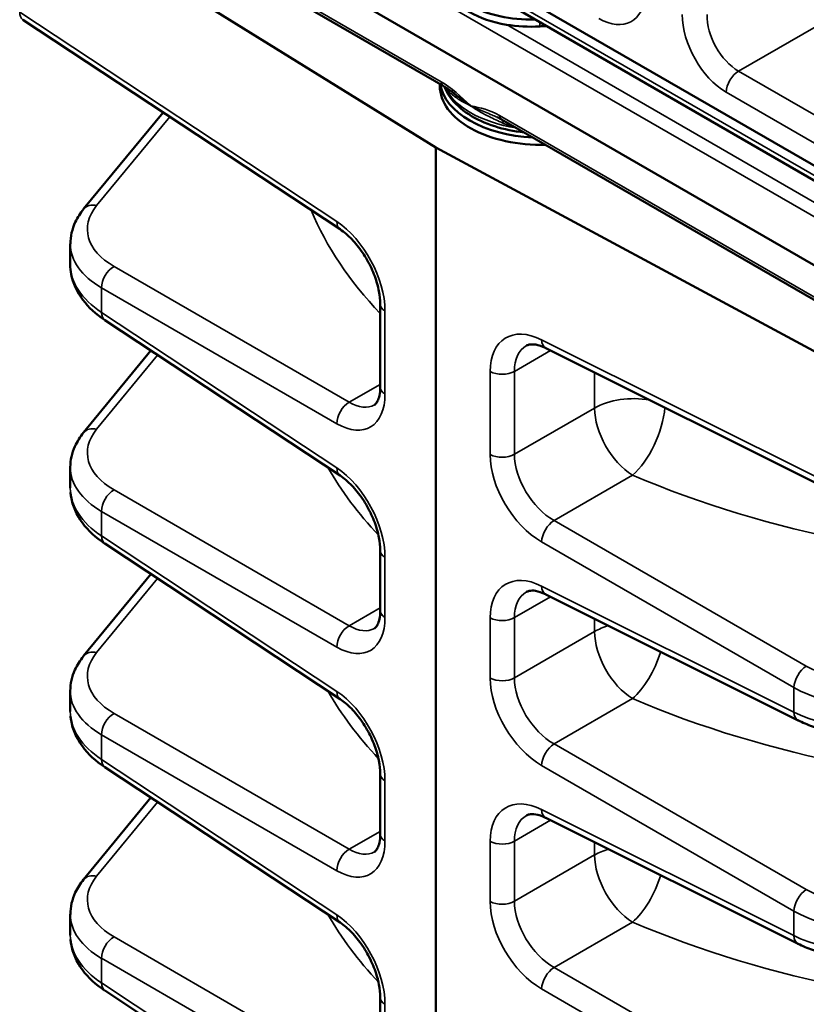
# Model space of a CAD drawing. Header units: inches. Extents: x 1 to 237, y 4 to 150.
# Tile 138 of 209: x 169.84 to 172.53, y 92.87 to 96.24. Entities that reach past the tile are written whole.
import ezdxf

# ---------------------------------------------------------------- set-up
doc = ezdxf.new("R2010")
doc.units = ezdxf.units.IN
doc.header["$LTSCALE"] = 7
doc.header["$MEASUREMENT"] = 0
doc.layers.add('Visible (ANSI)', color=7, linetype='Continuous', lineweight=50)
doc.layers.add('Visible Narrow (ANSI)', color=7, linetype='Continuous', lineweight=35)

msp = doc.modelspace()

# ---------------------------------------------------------------- linework, layer by layer
at = {"layer": 'Visible (ANSI)'}
for p, q in [((169.8765, 97.2876), (172.8829, 95.5519)), ((172.8829, 95.211), (169.8765, 96.9467)), ((171.2887, 96.0124), (169.9897, 96.7624)), ((171.263, 95.8013), (169.8386, 96.6832)), ((172.7726, 95.5638), (171.5165, 96.289)), ((170.9354, 95.5207), (169.8494, 96.2385)), ((171.2772, 96.019), (171.2772, 96.0115)), ((170.3295, 95.9212), (170.0573, 95.5903)), ((172.7877, 95.1469), (171.4886, 95.897)), ((172.7906, 94.9788), (171.263, 95.8013)), ((171.263, 89.2289), (171.263, 95.8013)), ((170.0114, 95.4001), (170.0114, 95.4711)), ((171.0732, 94.9806), (171.0732, 95.2648)), ((170.9354, 94.6772), (170.1297, 95.2097)), ((170.2879, 95.1051), (170.0573, 94.8249)), ((172.8047, 94.5323), (171.64, 95.1139)), ((170.0114, 94.6347), (170.0114, 94.7051)), ((170.9354, 93.9117), (170.1297, 94.4442)), ((171.0732, 94.2152), (171.0732, 94.4213)), ((170.2879, 94.3397), (170.0573, 94.0594)), ((172.5041, 93.8388), (171.64, 94.2704)), ((170.0114, 93.8692), (170.0114, 93.9395)), ((170.9354, 93.1462), (170.1297, 93.6788)), ((171.0732, 93.4497), (171.0732, 93.6558)), ((170.2879, 93.5742), (170.0573, 93.294)), ((172.5041, 93.0734), (171.64, 93.5049)), ((170.0114, 93.1037), (170.0114, 93.1747)), ((170.9354, 92.3808), (170.1297, 92.9133)), ((171.0732, 92.6842), (171.0732, 92.8903))]:
    msp.add_line(p, q, dxfattribs=at)
for centre, major_axis, ratio, start_param, end_param in [((171.5883, 96.4095), (-0.295, 0), 0.57735, 6.253655, 7.901652), ((171.5883, 96.385), (-0.295, 0), 0.57735, 0.285094, 1.285702), ((169.8824, 96.2886), (-0.0331, -0.0501), 0.576647, 6.277827, 6.283185), ((171.5883, 96.385), (-0.295, 0), 0.57735, 1.285702, 1.676017), ((171.6718, 95.9286), (-0.5, 0), 0.57735, 4.772753, 4.81761), ((171.6272, 96.0115), (-0.35, 0), 0.57735, 0, 1.607435), ((171.6272, 96.036), (-0.35, 0), 0.57735, 0.087889, 1.482907), ((171.6272, 96.036), (-0.3138, 0), 0.57735, 0.365756, 0.365812), ((170.9685, 95.5708), (-0.0331, -0.0501), 0.576647, 0, 0.006699), ((170.4114, 95.3933), (0.4, -0.0106), 0.594218, 3.157337, 3.157496), ((171.1332, 95.2648), (-0.06, 0), 0.57735, 6.27706, 6.283185), ((170.1628, 95.2597), (-0.0331, -0.0501), 0.576647, 6.277832, 6.283185), ((170.9685, 94.7272), (-0.0331, -0.0501), 0.576647, 0, 0.006701), ((170.4114, 94.6278), (0.4, -0.0106), 0.594218, 3.157337, 3.158596), ((170.1628, 94.4943), (-0.0331, -0.0501), 0.576647, 6.277832, 6.283185), ((171.1332, 94.4213), (-0.06, 0), 0.57735, 6.277059, 6.283185), ((170.9685, 93.9618), (-0.0331, -0.0501), 0.576647, 0, 0.006702), ((170.4114, 93.8623), (0.4, -0.0106), 0.594218, 3.157337, 3.158601), ((170.1628, 93.7288), (-0.0331, -0.0501), 0.576647, 6.277832, 6.283185), ((171.1332, 93.6558), (-0.06, 0), 0.57735, 6.277058, 6.283185), ((170.9685, 93.1963), (-0.0331, -0.0501), 0.576647, 0, 0.006704), ((170.4114, 93.0969), (0.4, -0.0106), 0.594218, 3.157337, 3.158607), ((170.1628, 92.9633), (-0.0331, -0.0501), 0.576647, 6.277832, 6.283185), ((171.1332, 92.8903), (-0.06, 0), 0.57735, 6.277057, 6.283185)]:
    msp.add_ellipse(centre, major_axis=major_axis, ratio=ratio, start_param=start_param, end_param=end_param, dxfattribs=at)
for points in [[(171.3179, 95.9922), (171.3081, 95.9998), (171.2981, 96.0069), (171.2887, 96.0124)], [(171.4734, 95.9047), (171.4733, 95.9048), (171.4732, 95.9048), (171.473, 95.9049)], [(171.4876, 95.8976), (171.4829, 95.9003), (171.4782, 95.9026), (171.4734, 95.9047)]]:
    msp.add_open_spline(points, degree=3, dxfattribs=at)
for points, knots in [([(171.5658, 95.8524), (171.5308, 95.8562), (171.4967, 95.8633), (171.4323, 95.884), (171.4022, 95.8978), (171.3503, 95.9314), (171.3284, 95.9512), (171.3039, 95.9852), (171.2971, 95.9975), (171.2921, 96.0104)], [4.113044, 4.113044, 4.113044, 4.113044, 4.434731, 4.434731, 4.769088, 4.769088, 5.103386, 5.103386, 5.277016, 5.277016, 5.277016, 5.277016]), ([(171.3828, 95.9439), (171.3827, 95.9439), (171.3826, 95.944), (171.3825, 95.9441), (171.3825, 95.9441), (171.3824, 95.9441), (171.3824, 95.9442), (171.3819, 95.9445), (171.3815, 95.9448), (171.3807, 95.9453), (171.3803, 95.9456), (171.3791, 95.9464), (171.3783, 95.9469), (171.3759, 95.9486), (171.3744, 95.9497), (171.3697, 95.953), (171.3665, 95.9552), (171.3573, 95.9619), (171.3512, 95.9665), (171.3397, 95.9751), (171.3344, 95.9793), (171.3285, 95.9838), (171.328, 95.9842), (171.3243, 95.9872), (171.3211, 95.9897), (171.3179, 95.9922)], [-0.0018562, -0.0018562, -0.0018562, -0.0018562, -0.0009281, -0.0009281, -0.0006485, -0.0006485, 0, 0, 0.0046183, 0.0046183, 0.0092366, 0.0092366, 0.0184732, 0.0184732, 0.0369463, 0.0369463, 0.0738927, 0.0738927, 0.1477853, 0.1477853, 0.2150264, 0.2150264, 0.221678, 0.221678, 0.2628362, 0.2628362, 0.2628362, 0.2628362]), ([(170.0117, 95.4707), (170.0117, 95.496), (170.0177, 95.5219), (170.0361, 95.5612), (170.0456, 95.5762), (170.057, 95.59)], [0, 0, 0, 0, 0.2695823, 0.2695823, 0.447837, 0.447837, 0.447837, 0.447837]), ([(171.0732, 95.265), (171.0732, 95.2782), (171.0717, 95.2932), (171.0655, 95.3251), (171.0606, 95.3424), (171.0474, 95.3784), (171.0386, 95.3974), (171.0183, 95.433), (171.0068, 95.4501), (170.9823, 95.4805), (170.969, 95.4942), (170.9491, 95.5111), (170.9423, 95.5162), (170.9357, 95.5206)], [0, 0, 0, 0, 0.1374535, 0.1374535, 0.281238, 0.281238, 0.4380379, 0.4380379, 0.5936065, 0.5936065, 0.7506626, 0.7506626, 0.8335908, 0.8335908, 0.8335908, 0.8335908]), ([(170.1291, 95.2101), (170.0993, 95.2299), (170.0739, 95.2532), (170.0346, 95.3056), (170.0204, 95.3358), (170.0125, 95.3779), (170.0114, 95.3891), (170.0114, 95.4001)], [0.0016034, 0.0016034, 0.0016034, 0.0016034, 0.3182365, 0.3182365, 0.6410452, 0.6410452, 0.7544403, 0.7544403, 0.7544403, 0.7544403]), ([(171.6394, 95.1142), (171.6271, 95.1203), (171.6154, 95.124), (171.5962, 95.1272), (171.5886, 95.1269), (171.5795, 95.1249), (171.5766, 95.1238), (171.5739, 95.1222)], [0.0029567, 0.0029567, 0.0029567, 0.0029567, 0.1483878, 0.1483878, 0.2928854, 0.2928854, 0.3917735, 0.3917735, 0.3917735, 0.3917735]), ([(171.0531, 94.9192), (171.0567, 94.9212), (171.0602, 94.9243), (171.0665, 94.9373), (171.0688, 94.9438), (171.0721, 94.9596), (171.0731, 94.9692), (171.0732, 94.9796)], [0, 0, 0, 0, 0.1934202, 0.1934202, 0.300879, 0.300879, 0.4112651, 0.4112651, 0.4112651, 0.4112651]), ([(170.0114, 94.7055), (170.0114, 94.7298), (170.017, 94.7545), (170.0348, 94.7939), (170.0449, 94.8098), (170.057, 94.8246)], [0, 0, 0, 0, 0.2567027, 0.2567027, 0.4467574, 0.4467574, 0.4467574, 0.4467574]), ([(171.0732, 94.4215), (171.0732, 94.4346), (171.0717, 94.4496), (171.0655, 94.4815), (171.0606, 94.4988), (171.0474, 94.5348), (171.0385, 94.5539), (171.0183, 94.5895), (171.0068, 94.6066), (170.9823, 94.637), (170.969, 94.6506), (170.9491, 94.6675), (170.9423, 94.6727), (170.9357, 94.6771)], [0, 0, 0, 0, 0.137459, 0.137459, 0.2812485, 0.2812485, 0.438049, 0.438049, 0.5936142, 0.5936142, 0.7506684, 0.7506684, 0.8335909, 0.8335909, 0.8335909, 0.8335909]), ([(170.1291, 94.4446), (170.0986, 94.4648), (170.0727, 94.4887), (170.0331, 94.5422), (170.0192, 94.5733), (170.0133, 94.6094), (170.0127, 94.6141), (170.0123, 94.6189)], [0.0015928, 0.0015928, 0.0015928, 0.0015928, 0.3254532, 0.3254532, 0.6512726, 0.6512726, 0.699909, 0.699909, 0.699909, 0.699909]), ([(171.6394, 94.2707), (171.627, 94.2768), (171.615, 94.2806), (171.596, 94.2838), (171.5888, 94.2834), (171.5796, 94.2814), (171.5766, 94.2802), (171.5737, 94.2785)], [0.0029377, 0.0029377, 0.0029377, 0.0029377, 0.1501321, 0.1501321, 0.2929199, 0.2929199, 0.3923362, 0.3923362, 0.3923362, 0.3923362]), ([(171.0531, 94.1537), (171.0567, 94.1558), (171.0602, 94.1588), (171.0665, 94.1719), (171.0688, 94.1783), (171.0721, 94.1942), (171.0731, 94.2037), (171.0732, 94.2142)], [0, 0, 0, 0, 0.1934188, 0.1934188, 0.3008779, 0.3008779, 0.4112733, 0.4112733, 0.4112733, 0.4112733]), ([(170.0114, 93.94), (170.0114, 93.9643), (170.017, 93.989), (170.0348, 94.0284), (170.0449, 94.0444), (170.057, 94.0591)], [0, 0, 0, 0, 0.2566972, 0.2566972, 0.4467582, 0.4467582, 0.4467582, 0.4467582]), ([(171.0732, 93.656), (171.0732, 93.6696), (171.0716, 93.6851), (171.0651, 93.7179), (171.06, 93.7356), (171.0464, 93.7715), (171.0376, 93.7902), (171.0173, 93.8256), (171.0055, 93.8428), (170.9808, 93.873), (170.9676, 93.8865), (170.9482, 93.9027), (170.9418, 93.9075), (170.9357, 93.9116)], [0, 0, 0, 0, 0.1418708, 0.1418708, 0.2882631, 0.2882631, 0.4422209, 0.4422209, 0.6000325, 0.6000325, 0.7559806, 0.7559806, 0.8335737, 0.8335737, 0.8335737, 0.8335737]), ([(170.1291, 93.6792), (170.0986, 93.6994), (170.0727, 93.7232), (170.0331, 93.7768), (170.0192, 93.8078), (170.0133, 93.844), (170.0127, 93.8487), (170.0123, 93.8534)], [0.0015794, 0.0015794, 0.0015794, 0.0015794, 0.3254603, 0.3254603, 0.6512846, 0.6512846, 0.6999675, 0.6999675, 0.6999675, 0.6999675]), ([(172.9227, 93.8093), (172.8838, 93.7984), (172.8417, 93.7913), (172.7571, 93.7851), (172.7134, 93.786), (172.6304, 93.796), (172.5901, 93.8052), (172.5363, 93.8241), (172.5196, 93.8311), (172.5039, 93.839)], [0, 0, 0, 0, 0.322848, 0.322848, 0.648074, 0.648074, 0.972643, 0.972643, 1.12824, 1.12824, 1.12824, 1.12824]), ([(171.6394, 93.5052), (171.6271, 93.5113), (171.6154, 93.515), (171.5962, 93.5182), (171.5886, 93.5179), (171.5795, 93.5159), (171.5766, 93.5148), (171.5739, 93.5131)], [0.0029259, 0.0029259, 0.0029259, 0.0029259, 0.1483971, 0.1483971, 0.292897, 0.292897, 0.3917701, 0.3917701, 0.3917701, 0.3917701]), ([(171.0531, 93.3882), (171.0567, 93.3903), (171.0602, 93.3933), (171.0665, 93.4064), (171.0688, 93.4128), (171.0721, 93.4287), (171.0731, 93.4382), (171.0732, 93.4487)], [0, 0, 0, 0, 0.1934172, 0.1934172, 0.3008766, 0.3008766, 0.411283, 0.411283, 0.411283, 0.411283]), ([(170.0117, 93.1743), (170.0117, 93.1996), (170.0177, 93.2255), (170.0361, 93.2648), (170.0456, 93.2798), (170.057, 93.2936)], [0, 0, 0, 0, 0.2695544, 0.2695544, 0.4478415, 0.4478415, 0.4478415, 0.4478415]), ([(171.0732, 92.8906), (171.0732, 92.9037), (171.0717, 92.9187), (171.0655, 92.9506), (171.0606, 92.9679), (171.0474, 93.0039), (171.0385, 93.0229), (171.0183, 93.0586), (171.0068, 93.0756), (170.9823, 93.106), (170.969, 93.1197), (170.9491, 93.1366), (170.9423, 93.1418), (170.9357, 93.1461)], [0, 0, 0, 0, 0.1374719, 0.1374719, 0.2812728, 0.2812728, 0.4380747, 0.4380747, 0.5936321, 0.5936321, 0.7506821, 0.7506821, 0.833591, 0.833591, 0.833591, 0.833591]), ([(170.1291, 92.9137), (170.0986, 92.9339), (170.0727, 92.9578), (170.0331, 93.0113), (170.0192, 93.0423), (170.0133, 93.0785), (170.0127, 93.0832), (170.0123, 93.088)], [0.0015635, 0.0015635, 0.0015635, 0.0015635, 0.3254687, 0.3254687, 0.6512987, 0.6512987, 0.7000361, 0.7000361, 0.7000361, 0.7000361]), ([(172.9227, 93.0438), (172.8838, 93.0329), (172.8417, 93.0258), (172.7571, 93.0196), (172.7134, 93.0205), (172.6304, 93.0305), (172.5901, 93.0397), (172.5363, 93.0587), (172.5196, 93.0657), (172.5039, 93.0735)], [0, 0, 0, 0, 0.322852, 0.322852, 0.64808, 0.64808, 0.972646, 0.972646, 1.128242, 1.128242, 1.128242, 1.128242])]:
    msp.add_open_spline(points, degree=3, knots=knots, dxfattribs=at)
at = {"layer": 'Visible Narrow (ANSI)'}
for p, q in [((169.8801, 97.11), (172.8866, 95.3742)), ((171.2823, 96.0259), (169.879, 96.8361)), ((172.884, 95.5181), (171.5041, 96.3148)), ((170.9246, 95.5471), (169.8386, 96.2649)), ((172.3001, 96.0624), (172.6647, 96.273)), ((172.761, 95.4967), (171.5053, 96.2216)), ((171.6193, 96.2296), (171.6193, 96.2157)), ((172.7381, 95.8096), (172.3001, 96.0624)), ((172.2764, 96.0404), (172.2764, 96.0404)), ((172.2577, 95.9907), (172.8852, 95.6284)), ((172.8855, 95.1003), (171.4821, 95.9105)), ((170.1018, 95.6017), (170.3524, 95.9061)), ((170.0785, 95.6024), (170.0784, 95.6023)), ((170.967, 94.9284), (170.1613, 95.3936)), ((170.1189, 95.3202), (170.9246, 94.855)), ((170.1189, 95.2361), (170.1189, 95.3202)), ((170.9246, 94.7036), (170.1189, 95.2361)), ((171.0893, 94.957), (171.0893, 95.2412)), ((172.7906, 94.5606), (171.6259, 95.1423)), ((171.5327, 95.0342), (171.6565, 95.1057)), ((170.1018, 94.8362), (170.3107, 95.09)), ((171.4493, 95.0333), (171.4493, 94.7491)), ((171.5327, 94.75), (171.5327, 95.0342)), ((171.8074, 95.0303), (171.8074, 94.9086)), ((171.0732, 94.9897), (170.967, 94.9284)), ((171.8074, 94.9086), (171.5327, 94.75)), ((170.0785, 94.8369), (170.0784, 94.8368)), ((171.6683, 94.5235), (171.9371, 94.6787)), ((170.967, 94.1629), (170.1613, 94.6281)), ((170.1189, 94.5547), (170.9246, 94.0895)), ((170.1189, 94.4707), (170.1189, 94.5547)), ((172.5324, 94.0247), (171.6683, 94.5235)), ((170.9246, 93.9381), (170.1189, 94.4707)), ((171.6259, 94.4501), (172.49, 93.9512)), ((171.0893, 94.1916), (171.0893, 94.3977)), ((170.1018, 94.0707), (170.3107, 94.3246)), ((172.49, 93.8672), (171.6259, 94.2987)), ((171.5327, 94.1906), (171.6565, 94.2621)), ((171.0732, 94.2242), (170.967, 94.1629)), ((171.4493, 94.1898), (171.4493, 93.9837)), ((171.5327, 93.9845), (171.5327, 94.1906)), ((171.8074, 94.1868), (171.8074, 94.1431)), ((171.8074, 94.1431), (171.5327, 93.9845)), ((170.0785, 94.0715), (170.0784, 94.0713)), ((172.49, 93.9512), (172.49, 93.8672)), ((171.6683, 93.7581), (171.9371, 93.9132)), ((170.967, 93.3975), (170.1613, 93.8627)), ((172.4902, 93.8638), (172.4902, 93.8638)), ((170.1189, 93.7892), (170.9246, 93.324)), ((170.1189, 93.7052), (170.1189, 93.7892)), ((172.5324, 93.2592), (171.6683, 93.7581)), ((170.9246, 93.1727), (170.1189, 93.7052)), ((171.6259, 93.6846), (172.49, 93.1858)), ((171.0893, 93.4261), (171.0893, 93.6322)), ((170.1018, 93.3053), (170.3107, 93.5591)), ((172.49, 93.1017), (171.6259, 93.5333)), ((171.5327, 93.4252), (171.6565, 93.4967)), ((171.0732, 93.4587), (170.967, 93.3975)), ((171.4493, 93.4243), (171.4493, 93.2182)), ((171.5327, 93.2191), (171.5327, 93.4252)), ((171.8074, 93.4213), (171.8074, 93.3777)), ((171.8074, 93.3777), (171.5327, 93.2191)), ((170.0785, 93.306), (170.0784, 93.3059)), ((172.49, 93.1858), (172.49, 93.1017)), ((171.6683, 92.9926), (171.9371, 93.1478)), ((170.967, 92.632), (170.1613, 93.0972)), ((172.4902, 93.0983), (172.4902, 93.0983)), ((170.1189, 93.0238), (170.9246, 92.5586)), ((170.1189, 92.9397), (170.1189, 93.0238)), ((172.5324, 92.4937), (171.6683, 92.9926)), ((170.9246, 92.4072), (170.1189, 92.9397)), ((171.6259, 92.9192), (172.49, 92.4203)), ((171.0893, 92.6606), (171.0893, 92.8667))]:
    msp.add_line(p, q, dxfattribs=at)
for centre, major_axis, ratio, start_param, end_param in [((171.8269, 96.4253), (0.104, -0.1939), 0.597134, 5.516502, 7.052392), ((169.8824, 96.2886), (-0.0331, -0.0501), 0.576647, 5.53326, 6.277827), ((172.2631, 96.1734), (0.104, -0.1939), 0.597134, 3.980613, 5.516502), ((172.3055, 96.1962), (-0.0739, 0.142), 0.60434, 0.84671, 2.3826), ((172.3001, 96.0134), (-0.03, -0.052), 0.57735, 3.926991, 5.462881), ((171.3042, 96.0392), (-0.0155, -0.0268), 0.57735, 5.523967, 6.282593), ((171.6272, 96.0606), (-0.3448, 0), 0.57735, 0.261648, 1.310099), ((171.2808, 95.9829), (0.0204, 0.0233), 0.868196, 5.626555, 6.05557), ((173.4597, 94.9282), (2.6895, -0.0843), 0.597134, 2.494185, 2.494187), ((171.5041, 95.9238), (-0.0155, -0.0268), 0.57735, 5.523967, 6.283185), ((171.4807, 95.8675), (0.0128, 0.0282), 0.169475, 5.439036, 5.966284), ((170.1033, 95.5518), (-0.0463, 0.0381), 0.74684, 5.290746, 6.281263), ((170.41, 95.5278), (0.34, 0.0099), 0.556861, 2.688984, 3.875808), ((173.4597, 95.9716), (-2.6896, -0.0786), 0.556861, 0.207705, 0.463272), ((170.9685, 95.5708), (-0.0331, -0.0501), 0.576647, 5.53326, 6.283185), ((170.9187, 95.3468), (-0.1187, 0.2201), 0.556861, 3.943267, 5.479157), ((170.9685, 95.5708), (0.0331, 0.0501), 0.576647, 3.795668, 3.795962), ((170.4114, 95.478), (-0.4, -0.01), 0.559973, 6.271373, 7.019695), ((170.4114, 95.3933), (0.4, -0.0106), 0.594218, 3.002015, 3.00264), ((170.4114, 95.3933), (0.4, -0.0106), 0.594218, 3.157496, 3.907828), ((170.1628, 95.3438), (0.03, 0.052), 0.616921, 0.786007, 2.355586), ((170.41, 95.3452), (-0.3399, 0.0107), 0.597134, 0.001834, 0.002105), ((171.1332, 95.2648), (0.06, 0), 0.57735, 2.487224, 2.487423), ((170.1628, 95.2597), (-0.0331, -0.0501), 0.576647, 5.53326, 6.277832), ((171.1332, 95.2648), (-0.06, 0), 0.57735, 0, 0.750492), ((171.6323, 94.9348), (0.1318, -0.2126), 0.597134, 2.372386, 3.908276), ((171.6668, 95.1676), (-0.0268, -0.0537), 0.576647, 5.463532, 6.283185), ((171.6732, 94.9602), (-0.1018, 0.1605), 0.603211, 6.258079, 7.043418), ((171.4903, 95.0587), (0.06, 0), 0.57735, 3.961897, 5.497787), ((171.1332, 94.9806), (-0.06, 0), 0.57735, 0, 0.750492), ((170.9187, 95.0626), (-0.1187, 0.2201), 0.556861, 2.407377, 3.943267), ((171.9417, 94.831), (-0.19, 0), 0.57735, 4.423003, 5.497787), ((170.9685, 94.8786), (0.03, 0.052), 0.616921, 0.786007, 2.355586), ((170.9626, 95.0863), (0.0887, -0.1681), 0.550266, 5.553637, 6.303046), ((171.9417, 94.831), (-0.095, 0.1645), 0.57735, 0.785398, 2.321288), ((171.9417, 94.831), (-0.0746, -0.1748), 0.439272, 0.72711, 2.217621), ((170.41, 94.7623), (0.34, 0.0099), 0.556861, 2.688984, 3.875808), ((170.1033, 94.7864), (-0.0463, 0.0381), 0.74684, 5.290746, 6.281259), ((171.4903, 94.7745), (0.06, 0), 0.57735, 3.961897, 5.497787), ((171.6323, 94.6506), (0.1318, -0.2126), 0.597134, 3.908276, 5.444165), ((171.6732, 94.676), (-0.1018, 0.1605), 0.603211, 0.760232, 2.296122), ((170.4114, 94.7125), (-0.4, -0.01), 0.559973, 6.270045, 7.019695), ((173.4597, 95.2061), (-2.6896, -0.0786), 0.556861, 0.288382, 0.458305), ((170.9685, 94.7272), (-0.0331, -0.0501), 0.576647, 5.53326, 6.283185), ((170.9187, 94.5033), (-0.1187, 0.2201), 0.556861, 3.943267, 5.479157), ((170.4114, 94.6278), (0.4, -0.0106), 0.594218, 3.00207, 3.00264), ((170.9685, 94.7272), (0.0331, 0.0501), 0.576647, 3.795668, 3.795962), ((173.4504, 95.977), (2.6895, -0.0843), 0.597134, 4.133613, 4.752788), ((170.4114, 94.6278), (0.4, -0.0106), 0.594218, 3.158596, 3.907828), ((170.1628, 94.5783), (0.03, 0.052), 0.616921, 0.786007, 2.355586), ((170.41, 94.5797), (-0.3399, 0.0107), 0.597134, 0.001197, 0.002105), ((171.6668, 94.4754), (0.03, 0.052), 0.536374, 0.786007, 2.355586), ((170.1628, 94.4943), (-0.0331, -0.0501), 0.576647, 5.53326, 6.277832), ((171.1332, 94.4213), (0.06, 0), 0.57735, 2.487224, 2.487423), ((171.1332, 94.4213), (-0.06, 0), 0.57735, 0, 0.750492), ((171.6323, 94.0913), (0.1318, -0.2126), 0.597134, 2.372386, 3.908276), ((171.6668, 94.3241), (-0.0268, -0.0537), 0.576647, 5.463532, 6.283185), ((171.6732, 94.1166), (-0.1018, 0.1605), 0.603211, 6.259256, 7.043418), ((170.9187, 94.2972), (-0.1187, 0.2201), 0.556861, 2.407377, 3.943267), ((171.1332, 94.2152), (-0.06, 0), 0.57735, 0, 0.750492), ((171.4903, 94.2151), (0.06, 0), 0.57735, 3.961897, 5.497787), ((170.9685, 94.1131), (0.03, 0.052), 0.616921, 0.786007, 2.355586), ((170.9626, 94.3208), (0.0887, -0.1681), 0.550266, 5.553637, 6.30305), ((173.4551, 93.2449), (-2.4995, 0.0845), 0.598605, 5.65982, 5.65983), ((171.9417, 94.0656), (-0.19, 0), 0.57735, 5.18759, 5.497787), ((171.9417, 94.0656), (-0.095, 0.1645), 0.57735, 0.785398, 2.321288), ((170.41, 93.9969), (0.34, 0.0099), 0.556861, 2.688984, 3.875808), ((170.1033, 94.0209), (-0.0463, 0.0381), 0.74684, 5.290746, 6.281255), ((171.9417, 94.0656), (-0.0746, -0.1748), 0.439272, 0.72711, 1.802576), ((172.5309, 93.9766), (0.03, 0.052), 0.536374, 0.786007, 2.355586), ((172.7642, 94.1686), (-0.3399, 0.0107), 0.597134, 0.83902, 2.025844), ((171.4903, 94.009), (0.06, 0), 0.57735, 3.961897, 5.497787), ((171.6323, 93.8852), (0.1318, -0.2126), 0.597134, 3.908276, 5.444165), ((171.6732, 93.9105), (-0.1018, 0.1605), 0.603211, 0.760232, 2.296122), ((170.4114, 93.9471), (-0.4, -0.01), 0.559973, 6.270045, 7.019695), ((173.4597, 94.4407), (-2.6896, -0.0786), 0.556861, 0.288382, 0.45837), ((170.9685, 93.9618), (-0.0331, -0.0501), 0.576647, 5.53326, 6.283185), ((170.9187, 93.7378), (-0.1187, 0.2201), 0.556861, 3.943267, 5.479157), ((172.7628, 94.1205), (0.4, -0.0106), 0.594218, 3.977642, 5.164465), ((170.4114, 93.8623), (0.4, -0.0106), 0.594218, 3.002075, 3.00264), ((170.9685, 93.9618), (0.0331, 0.0501), 0.576647, 3.795672, 3.795962), ((173.4504, 95.2116), (2.6895, -0.0843), 0.597134, 4.133613, 4.752788), ((170.4114, 93.8623), (0.4, -0.0106), 0.594218, 3.158601, 3.907828), ((170.1628, 93.8128), (0.03, 0.052), 0.616921, 0.786007, 2.355586), ((172.5309, 93.8925), (-0.0268, -0.0537), 0.576647, 5.463532, 6.276452), ((172.7628, 94.0357), (-0.4, -0.01), 0.559973, 0.806323, 1.993147), ((170.41, 93.8142), (-0.3399, 0.0107), 0.597134, 0.001197, 0.002105), ((171.6668, 93.71), (0.03, 0.052), 0.536374, 0.786007, 2.355586), ((170.1628, 93.7288), (-0.0331, -0.0501), 0.576647, 5.53326, 6.277832), ((171.1332, 93.6558), (-0.06, 0), 0.57735, 0, 0.750492), ((171.1332, 93.6558), (0.06, 0), 0.57735, 2.487224, 2.487423), ((171.6323, 93.3258), (0.1318, -0.2126), 0.597134, 2.372386, 3.908276), ((171.6668, 93.5586), (-0.0268, -0.0537), 0.576647, 5.463532, 6.283185), ((171.6732, 93.3511), (-0.1018, 0.1605), 0.603211, 6.258068, 7.043418), ((171.1332, 93.4497), (-0.06, 0), 0.57735, 0, 0.750492), ((170.9187, 93.5317), (-0.1187, 0.2201), 0.556861, 2.407377, 3.943267), ((171.4903, 93.4496), (0.06, 0), 0.57735, 3.961897, 5.497787), ((173.4551, 92.4795), (-2.4995, 0.0845), 0.598605, 5.65982, 5.65983), ((170.9685, 93.3477), (0.03, 0.052), 0.616921, 0.786007, 2.355586), ((170.9626, 93.5553), (0.0887, -0.1681), 0.550266, 5.553637, 6.303054), ((171.9417, 93.3001), (-0.19, 0), 0.57735, 5.18759, 5.497787), ((171.9417, 93.3001), (-0.095, 0.1645), 0.57735, 0.785398, 2.321288), ((170.41, 93.2314), (0.34, 0.0099), 0.556861, 2.688984, 3.875808), ((170.1033, 93.2554), (-0.0463, 0.0381), 0.74684, 5.290746, 6.28125), ((171.9417, 93.3001), (-0.0746, -0.1748), 0.439272, 0.72711, 1.802576), ((172.5309, 93.2111), (0.03, 0.052), 0.536374, 0.786007, 2.355586), ((172.7642, 93.4031), (-0.3399, 0.0107), 0.597134, 0.83902, 2.025844), ((171.4903, 93.2435), (0.06, 0), 0.57735, 3.961897, 5.497787), ((171.6323, 93.1197), (0.1318, -0.2126), 0.597134, 3.908276, 5.444165), ((171.6732, 93.1451), (-0.1018, 0.1605), 0.603211, 0.760232, 2.296122), ((172.7628, 93.355), (0.4, -0.0106), 0.594218, 3.977642, 5.164465), ((170.4114, 93.1816), (-0.4, -0.01), 0.559973, 6.271376, 7.019695), ((173.4597, 93.6752), (-2.6896, -0.0786), 0.556861, 0.288382, 0.458305), ((170.9685, 93.1963), (-0.0331, -0.0501), 0.576647, 5.53326, 6.283185), ((170.9187, 92.9723), (-0.1187, 0.2201), 0.556861, 3.943267, 5.479157), ((170.9685, 93.1963), (0.0331, 0.0501), 0.576647, 3.795669, 3.795962), ((173.4504, 94.4461), (2.6895, -0.0843), 0.597134, 4.133613, 4.752788), ((170.4114, 93.0969), (0.4, -0.0106), 0.594218, 3.002028, 3.00264), ((170.4114, 93.0969), (0.4, -0.0106), 0.594218, 3.158607, 3.907828), ((170.1628, 93.0474), (0.03, 0.052), 0.616921, 0.786007, 2.355586), ((172.5309, 93.1271), (-0.0268, -0.0537), 0.576647, 5.463532, 6.276451), ((172.7628, 93.2703), (-0.4, -0.01), 0.559973, 0.806323, 1.993147), ((170.41, 93.0488), (-0.3399, 0.0107), 0.597134, 0.001837, 0.002105), ((171.6668, 92.9445), (0.03, 0.052), 0.536374, 0.786007, 2.355586), ((170.1628, 92.9633), (-0.0331, -0.0501), 0.576647, 5.53326, 6.277832), ((171.1332, 92.8903), (0.06, 0), 0.57735, 2.487224, 2.487422), ((171.1332, 92.8903), (-0.06, 0), 0.57735, 0, 0.750492)]:
    msp.add_ellipse(centre, major_axis=major_axis, ratio=ratio, start_param=start_param, end_param=end_param, dxfattribs=at)
for points, knots in [([(171.3828, 95.9439), (171.3827, 95.944), (171.3826, 95.9441), (171.3498, 95.9744), (171.3163, 96.0063), (171.2823, 96.0259)], [-0.0011053, -0.0011053, -0.0011053, -0.0011053, 0, 0, 0.3658771, 0.3658771, 0.3658771, 0.3658771]), ([(171.2944, 96.009), (171.2967, 96.0046), (171.2994, 96.0008), (171.3045, 95.9949), (171.3069, 95.9926), (171.3094, 95.9905)], [1.278842, 1.278842, 1.278842, 1.278842, 1.3535227, 1.3535227, 1.4094666, 1.4094666, 1.4094666, 1.4094666]), ([(171.3094, 95.9905), (171.3141, 95.9866), (171.3195, 95.9821), (171.328, 95.9756), (171.3306, 95.9737), (171.3379, 95.9685), (171.3428, 95.9653), (171.356, 95.9572), (171.3647, 95.9524), (171.3767, 95.9466), (171.3795, 95.9454), (171.3825, 95.944), (171.3826, 95.944), (171.3828, 95.9439)], [-0.3694633, -0.3694633, -0.3694633, -0.3694633, -0.2642605, -0.2642605, -0.221678, -0.221678, -0.1477853, -0.1477853, -0.0338283, -0.0338283, 0, 0, 0.0018562, 0.0018562, 0.0018562, 0.0018562]), ([(171.3828, 95.9439), (171.383, 95.9438), (171.3831, 95.9437), (171.3937, 95.9361), (171.4048, 95.9291), (171.426, 95.917), (171.4358, 95.9117), (171.4534, 95.903), (171.4611, 95.8993), (171.4768, 95.892), (171.4847, 95.8884), (171.4927, 95.8847)], [-0.3713196, -0.3713196, -0.3713196, -0.3713196, -0.3694633, -0.3694633, -0.2469734, -0.2469734, -0.1477853, -0.1477853, -0.0738927, -0.0738927, 0, 0, 0, 0]), ([(171.473, 95.9049), (171.4713, 95.9056), (171.4695, 95.9064), (171.462, 95.9097), (171.4564, 95.912), (171.449, 95.9152), (171.447, 95.916), (171.4374, 95.92), (171.43, 95.923), (171.4116, 95.9308), (171.4009, 95.9354), (171.3882, 95.9413), (171.3857, 95.9425), (171.3832, 95.9437), (171.3832, 95.9437), (171.3831, 95.9437), (171.3831, 95.9438), (171.383, 95.9438), (171.3829, 95.9438), (171.3828, 95.9439)], [0.0575061, 0.0575061, 0.0575061, 0.0575061, 0.0738927, 0.0738927, 0.1281369, 0.1281369, 0.1477853, 0.1477853, 0.224148, 0.224148, 0.3414472, 0.3414472, 0.3694633, 0.3694633, 0.3701118, 0.3701118, 0.3703914, 0.3703914, 0.3713196, 0.3713196, 0.3713196, 0.3713196]), ([(171.4821, 95.9105), (171.4482, 95.9301), (171.4153, 95.9365), (171.383, 95.9438), (171.3829, 95.9439), (171.3828, 95.9439)], [0.7671977, 0.7671977, 0.7671977, 0.7671977, 1.1330748, 1.1330748, 1.1341801, 1.1341801, 1.1341801, 1.1341801]), ([(171.4927, 95.8847), (171.5029, 95.8799), (171.5134, 95.8757), (171.5285, 95.8711), (171.5329, 95.8699), (171.5374, 95.8688)], [0, 0, 0, 0, 0.0937138, 0.0937138, 0.1318572, 0.1318572, 0.1318572, 0.1318572])]:
    msp.add_open_spline(points, degree=3, knots=knots, dxfattribs=at)
msp.add_open_spline([(171.2845, 96.0169), (171.2845, 96.0169), (171.2845, 96.0169), (171.2845, 96.0169)], degree=3, dxfattribs=at)

doc.saveas('drawing.dxf')
